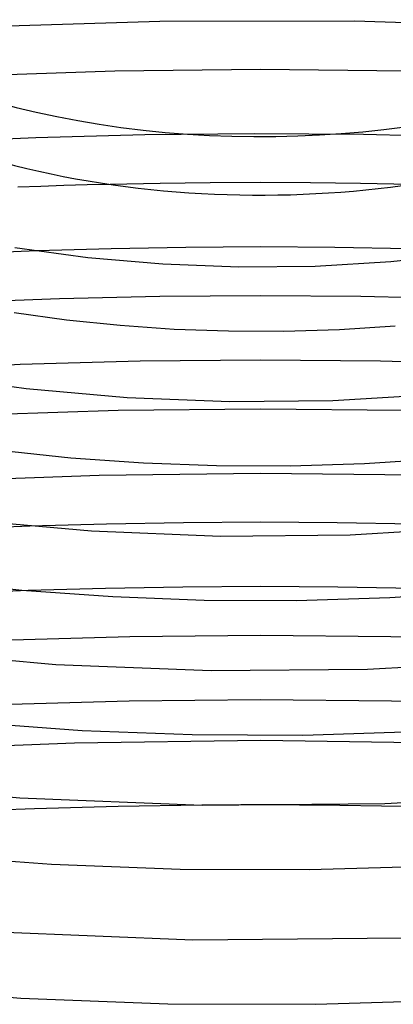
# Model space of a CAD drawing. Header units: millimetres. Extents: x -221 to 221, y -112 to 248.
# Tile 43 of 79: x -15 to 8, y 94 to 155. Entities that reach past the tile are written whole.
import ezdxf

# ---------------------------------------------------------------- set-up
doc = ezdxf.new("R2010")
doc.units = ezdxf.units.MM
doc.layers.add('HIDDEN', color=7, linetype='Continuous')
doc.layers.add('THICK', color=7, linetype='Continuous')

msp = doc.modelspace()

# ---------------------------------------------------------------- linework, layer by layer
at = {"layer": 'HIDDEN'}
for p, q in [((-6.261, 154.96), (-18.346, 154.576)), ((5.858, 154.966), (-6.261, 154.96)), ((17.949, 154.595), (5.858, 154.966)), ((-9.053, 151.867), (-18.081, 151.558)), ((0.005, 151.97), (-9.053, 151.867)), ((9.056, 151.867), (0.005, 151.97)), ((-13.958, 147.723), (-20.726, 147.423)), ((-7.176, 147.905), (-13.958, 147.723)), ((-0.377, 147.97), (-7.176, 147.905)), ((6.419, 147.918), (-0.377, 147.97)), ((13.206, 147.748), (6.419, 147.918)), ((-6.23, 144.882), (-9.343, 144.822)), ((-3.114, 144.919), (-6.23, 144.882)), ((0.003, 144.931), (-3.114, 144.919)), ((3.119, 144.919), (0.003, 144.931)), ((6.232, 144.882), (3.119, 144.919)), ((9.343, 144.822), (6.232, 144.882)), ((-13.892, 140.688), (-16.5, 140.588)), ((-6.256, 137.843), (-12.5, 137.699)), ((-0.001, 137.891), (-6.256, 137.843)), ((6.25, 137.843), (-0.001, 137.891)), ((12.494, 137.699), (6.25, 137.843)), ((-12.5, 137.699), (-18.728, 137.459)), ((-8.852, 130.756), (-17.681, 130.471)), ((0.004, 130.851), (-8.852, 130.756)), ((8.854, 130.756), (0.004, 130.851)), ((-14.343, 123.564), (-17.588, 123.439)), ((-9.642, 119.699), (-14.449, 119.558)), ((-4.823, 119.783), (-9.642, 119.699)), ((0, 119.811), (-4.823, 119.783)), ((4.821, 119.783), (0, 119.811)), ((9.635, 119.699), (4.821, 119.783)), ((-8.163, 112.692), (-16.305, 112.453)), ((0.002, 112.772), (-8.163, 112.692)), ((8.161, 112.692), (0.002, 112.772)), ((16.309, 112.452), (8.161, 112.692)), ((-14.059, 105.999), (-19.255, 105.794)), ((-8.854, 106.139), (-14.059, 105.999)), ((-3.638, 106.216), (-8.854, 106.139)), ((8.85, 106.14), (3.64, 106.216))]:
    msp.add_line(p, q, dxfattribs=at)
at = {"layer": 'THICK'}
for p, q in [((-13.653, 144.699), (-15.088, 144.647)), ((-12.218, 144.745), (-13.653, 144.699)), ((-10.781, 144.786), (-12.218, 144.745)), ((-9.343, 144.822), (-10.781, 144.786)), ((-15.264, 140.901), (-10.724, 140.279)), ((-4.637, 140.904), (-9.27, 140.823)), ((0, 140.931), (-4.637, 140.904)), ((4.635, 140.904), (0, 140.931)), ((9.264, 140.823), (4.635, 140.904)), ((-9.27, 140.823), (-13.892, 140.688)), ((-10.724, 140.279), (-6.06, 139.875)), ((8.126, 140.025), (12.74, 140.526)), ((-6.06, 139.875), (-1.329, 139.697)), ((-1.329, 139.697), (3.418, 139.747)), ((3.418, 139.747), (8.126, 140.025)), ((-15.308, 136.857), (-12.049, 136.406)), ((-12.049, 136.406), (-8.729, 136.062)), ((-8.729, 136.062), (-5.365, 135.829)), ((4.931, 135.807), (8.38, 136.033)), ((-5.365, 135.829), (-1.974, 135.707)), ((-1.974, 135.707), (1.444, 135.698)), ((1.444, 135.698), (4.931, 135.807)), ((-14.934, 133.614), (-22.374, 133.268)), ((-7.476, 133.822), (-14.934, 133.614)), ((0.001, 133.891), (-7.476, 133.822)), ((7.473, 133.822), (0.001, 133.891)), ((14.936, 133.614), (7.473, 133.822)), ((-20.688, 132.976), (-14.57, 132.127)), ((-14.57, 132.127), (-8.283, 131.574)), ((4.499, 131.39), (10.85, 131.762)), ((-8.283, 131.574), (-1.903, 131.326)), ((-1.903, 131.326), (4.499, 131.39)), ((-16.224, 128.294), (-11.779, 127.827)), ((-11.779, 127.827), (-7.273, 127.508)), ((-7.273, 127.508), (-2.73, 127.34)), ((1.846, 127.325), (6.488, 127.468)), ((6.488, 127.468), (11.084, 127.767)), ((0.005, 126.851), (-10.022, 126.728)), ((-2.73, 127.34), (1.846, 127.325)), ((10.025, 126.728), (0.005, 126.851)), ((-10.022, 126.728), (-20.013, 126.359)), ((-18.416, 123.976), (-10.506, 123.273)), ((-9.571, 123.701), (-14.343, 123.564)), ((-4.788, 123.784), (-9.571, 123.701)), ((0, 123.811), (-4.788, 123.784)), ((4.785, 123.784), (0, 123.811)), ((9.564, 123.702), (4.785, 123.784)), ((-10.506, 123.273), (-2.477, 122.956)), ((5.581, 123.032), (13.574, 123.498)), ((-2.477, 122.956), (5.581, 123.032)), ((-20.4, 120.184), (-14.831, 119.592)), ((-14.449, 119.558), (-18.227, 119.408)), ((-14.831, 119.592), (-9.182, 119.187)), ((8.045, 119.129), (13.787, 119.502)), ((-9.182, 119.187), (-3.486, 118.974)), ((-3.486, 118.974), (2.247, 118.953)), ((2.247, 118.953), (8.045, 119.129)), ((-8.119, 116.693), (-16.216, 116.459)), ((0, 116.772), (-8.119, 116.693)), ((8.113, 116.694), (0, 116.772)), ((16.216, 116.459), (8.113, 116.694)), ((-22.263, 115.824), (-12.729, 114.972)), ((6.662, 114.674), (16.298, 115.235)), ((-12.729, 114.972), (-3.051, 114.586)), ((-3.051, 114.586), (6.662, 114.674)), ((-17.881, 111.356), (-11.09, 110.867)), ((-11.09, 110.867), (-4.241, 110.607)), ((0.032, 110.232), (-11.567, 110.076)), ((-4.241, 110.607), (2.65, 110.58)), ((11.611, 110.074), (0.032, 110.232)), ((2.65, 110.58), (9.603, 110.79)), ((-11.567, 110.076), (-23.128, 109.605)), ((-26.11, 107.673), (-14.953, 106.671)), ((-14.953, 106.671), (-3.626, 106.216)), ((7.743, 106.317), (19.022, 106.971)), ((-2.425, 106.225), (-3.638, 106.216)), ((-3.626, 106.216), (7.743, 106.317)), ((-1.212, 106.23), (-2.425, 106.225)), ((0.001, 106.232), (-1.212, 106.23)), ((1.214, 106.23), (0.001, 106.232)), ((2.427, 106.225), (1.214, 106.23)), ((3.64, 106.216), (2.427, 106.225)), ((-20.931, 103.121), (-12.999, 102.546)), ((-12.999, 102.546), (-4.996, 102.241)), ((3.051, 102.208), (11.16, 102.452)), ((-4.996, 102.241), (3.051, 102.208)), ((-17.176, 98.37), (-4.201, 97.846)), ((-4.201, 97.846), (8.824, 97.959)), ((-23.981, 94.886), (-14.906, 94.226)), ((-14.906, 94.226), (-5.75, 93.874)), ((-5.75, 93.874), (3.455, 93.835)), ((3.455, 93.835), (12.719, 94.113))]:
    msp.add_line(p, q, dxfattribs=at)
for centre, major_axis, start_param, end_param in [((0, 164.545), (33.5, 0), -3.141581, -0.523599), ((0, 160.908), (-33.5, 0), 1.07189, 2.604395)]:
    msp.add_ellipse(centre, major_axis=major_axis, ratio=0.5, start_param=start_param, end_param=end_param, dxfattribs=at)

doc.saveas('drawing.dxf')
